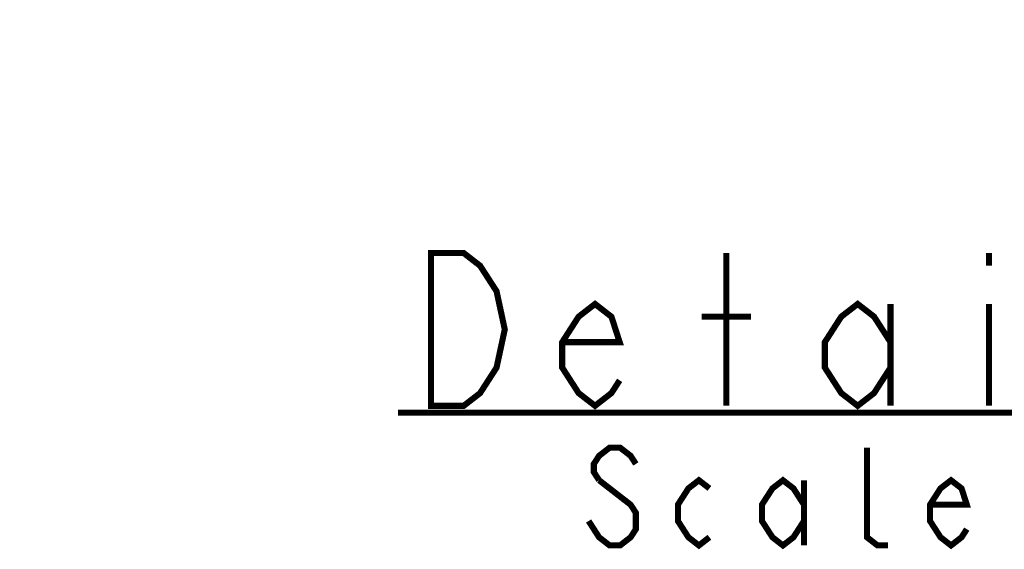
# Model space of a CAD drawing. Extents: x 26 to 410, y 32 to 287.
# Tile 35 of 41: x 258 to 291, y 176 to 193. Entities that reach past the tile are written whole.
import ezdxf

# ---------------------------------------------------------------- set-up
doc = ezdxf.new("R2010")
doc.units = 0
doc.header["$LTSCALE"] = 23.1
doc.layers.get('0').update_dxf_attribs({"linetype": 'CONTINUOUS'})
doc.layers.add('ALL_DIM', color=7, linetype='CONTINUOUS')
doc.layers.add('ALL_NOTE', color=7, linetype='CONTINUOUS')
doc.dimstyles.get("Standard").update_dxf_attribs({"dimtxt": 2.5, "dimasz": 2.5, "dimexe": 1.25, "dimexo": 0.625, "dimtad": 1, "dimcen": 2.5, "dimazin": 3, "dimtfac": 1, "dimtmove": 0, "dimatfit": 3})

# ---------------------------------------------------------------- blocks, each defined once
blk = doc.blocks.new('_OPEN')
at = {"color": 0, "linetype": 'BYBLOCK'}
for p, q in [((0, 0), (-1, 0.25)), ((-1, -0.25), (0, 0)), ((-1, 0), (0, 0))]:
    blk.add_line(p, q, dxfattribs=at)
blk = doc.blocks.new('_DOT')
at = {"color": 0, "linetype": 'BYBLOCK'}
blk.add_line((-0.25, 0), (-1, 0), dxfattribs=at)
at = {"color": 0, "linetype": 'BYBLOCK', "const_width": 0.25}
blk.add_lwpolyline([(-0.125, 0, 1), (0.125, 0, 1)], format="xyb", close=True, dxfattribs=at)
blk = doc.blocks.new('*D32')
at = {"layer": 'ALL_DIM', "color": 2, "linetype": 'CONTINUOUS'}
for p, q in [((254.82, 203.421), (254.82, 203.671)), ((254.82, 203.671), (254.82, 201.346)), ((269.359, 203.421), (253.82, 203.421)), ((254.82, 188.662), (254.82, 201.346)), ((267.359, 199.271), (253.82, 199.271)), ((254.82, 199.271), (254.82, 188.662))]:
    blk.add_line(p, q, dxfattribs=at)
at = {"layer": 'ALL_DIM', "color": 2, "linetype": 'CONTINUOUS', "xscale": 2, "yscale": 2, "zscale": 2}
for name, p, rotation in [('_DOT', (254.82, 203.421), 270), ('_OPEN', (254.82, 199.271), 90)]:
    blk.add_blockref(name, p, dxfattribs=dict(at, rotation=rotation))

msp = doc.modelspace()

# ---------------------------------------------------------------- linework, layer by layer
at = {"layer": 'ALL_NOTE', "color": 2, "linetype": 'CONTINUOUS', "const_width": 0.2}
for points in [[(271.733, 185.41), (272.808, 185.41), (273.345, 184.994), (273.614, 184.577), (273.883, 184.16), (274.152, 182.91), (273.883, 181.66), (273.614, 181.244), (273.345, 180.827), (272.808, 180.41), (271.733, 180.41), (271.733, 185.41)], [(281.408, 180.41), (281.408, 185.41)], [(290.008, 185.41), (290.008, 184.994)], [(277.914, 181.244), (277.645, 180.827), (277.108, 180.41), (276.57, 180.827), (276.033, 181.66), (276.033, 182.494), (276.57, 183.327), (277.108, 183.744), (277.645, 183.327), (277.914, 182.494), (276.033, 182.494)], [(286.783, 181.66), (286.245, 180.827), (285.708, 180.41), (285.17, 180.827), (284.633, 181.66), (284.633, 182.494), (285.17, 183.327), (285.708, 183.744), (286.245, 183.327), (286.783, 182.494)], [(286.783, 183.744), (286.783, 180.41)], [(290.008, 183.744), (290.008, 180.41)], [(280.602, 183.327), (282.214, 183.327)], [(270.658, 180.187), (305.058, 180.187)], [(278.445, 178.507), (278.273, 178.773), (277.929, 179.04), (277.585, 179.04), (277.241, 178.773), (277.069, 178.507), (277.069, 178.24), (277.241, 177.973)], [(286.701, 175.84), (286.357, 175.84), (286.013, 176.107), (286.013, 179.04)], [(277.241, 177.973), (278.273, 177.173), (278.445, 176.907), (278.445, 176.373), (278.273, 176.107), (277.929, 175.84), (277.585, 175.84), (277.241, 176.107), (277.069, 176.373), (276.897, 176.64)], [(280.853, 176.107), (280.509, 175.84), (280.165, 176.107), (279.821, 176.64), (279.821, 177.173), (280.165, 177.707), (280.509, 177.973), (280.853, 177.707)], [(283.949, 176.64), (283.605, 176.107), (283.261, 175.84), (282.917, 176.107), (282.573, 176.64), (282.573, 177.173), (282.917, 177.707), (283.261, 177.973), (283.605, 177.707), (283.949, 177.173)], [(283.949, 177.973), (283.949, 175.84)], [(289.281, 176.373), (289.109, 176.107), (288.765, 175.84), (288.421, 176.107), (288.077, 176.64), (288.077, 177.173), (288.421, 177.707), (288.765, 177.973), (289.109, 177.707), (289.281, 177.173), (288.077, 177.173)]]:
    msp.add_lwpolyline(points, dxfattribs=at)

# ---------------------------------------------------------------- dimensions: what is measured, and where the dimension line sits
at = {"layer": 'ALL_DIM', "color": 2, "linetype": 'CONTINUOUS'}
dim = msp.add_linear_dim(base=(254.82, 203.421), p1=(267.359, 199.271), p2=(269.359, 203.421), angle=90, dimstyle='Standard', override={"dimblk2": 'DOT', "dimsah": 1}, dxfattribs=at)
dim.commit()
dim.dimension.update_dxf_attribs({"geometry": '*D32', "text_midpoint": (254.02, 188.662), "dimtype": 128})

doc.saveas('drawing.dxf')
